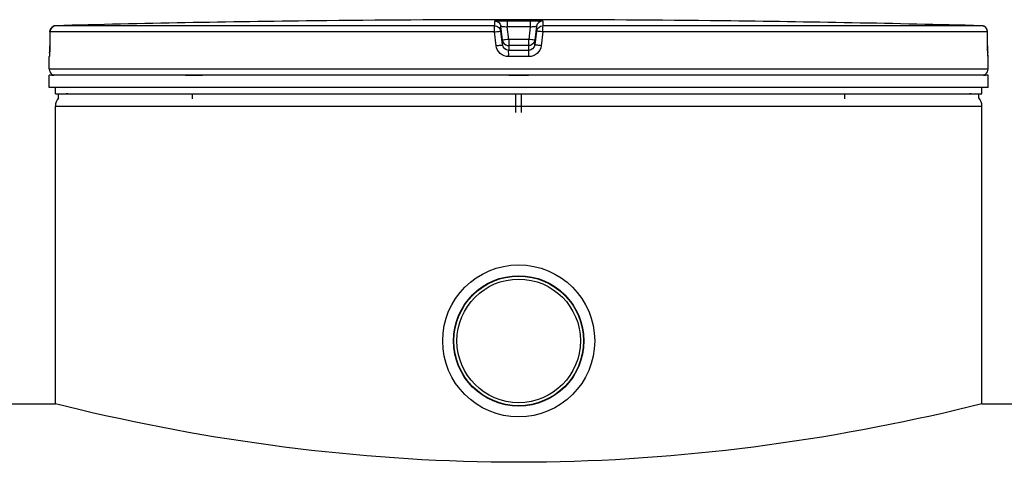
# Model space of a CAD drawing. Header units: millimetres. Extents: x 0 to 420, y 0 to 297.
# Tile 19 of 34: x 147 to 167, y 257 to 266. Entities that reach past the tile are written whole.
import ezdxf

# ---------------------------------------------------------------- set-up
doc = ezdxf.new("R2010")
doc.units = ezdxf.units.MM
doc.header["$LTSCALE"] = 23.1
doc.layers.get('0').update_dxf_attribs({"linetype": 'CONTINUOUS'})
doc.layers.add('01_GLOBAL', color=7, linetype='CONTINUOUS')
doc.layers.add('AXES_REF', color=7, linetype='CONTINUOUS')

msp = doc.modelspace()

# ---------------------------------------------------------------- linework, layer by layer
at = {"color": 9, "linetype": 'Continuous'}
for p, q in [((156.511, 265.469), (147.631, 265.469)), ((156.511, 265.469), (156.511, 265.567)), ((156.635, 265.36), (156.635, 265.457)), ((156.67, 265.177), (156.635, 265.457)), ((156.763, 265.57), (156.763, 265.444)), ((156.763, 265.57), (156.996, 265.57)), ((157.23, 265.444), (156.763, 265.444)), ((156.794, 265.193), (156.763, 265.444)), ((156.996, 265.57), (157.23, 265.57)), ((157.23, 265.444), (157.199, 265.193)), ((157.23, 265.57), (157.23, 265.444)), ((157.358, 265.457), (157.323, 265.177)), ((157.358, 265.457), (157.358, 265.36)), ((157.482, 265.567), (157.482, 265.469)), ((166.362, 265.469), (157.482, 265.469)), ((160.877, 265.57), (160.877, 265.57)), ((147.509, 265.344), (147.507, 265.063)), ((147.509, 265.344), (147.509, 265.345)), ((156.505, 265.344), (147.509, 265.344)), ((156.54, 265.063), (156.505, 265.344)), ((156.67, 265.079), (156.635, 265.36)), ((157.358, 265.36), (157.323, 265.079)), ((157.488, 265.344), (157.453, 265.063)), ((166.484, 265.344), (157.488, 265.344)), ((166.484, 265.344), (166.484, 265.345)), ((166.485, 265.063), (166.484, 265.344)), ((147.507, 265.063), (147.507, 265.064)), ((156.67, 265.177), (156.67, 265.079)), ((156.67, 265.177), (156.671, 265.168)), ((156.793, 265.067), (156.794, 265.067)), ((156.794, 265.193), (156.794, 264.969)), ((157.199, 265.193), (156.794, 265.193)), ((157.199, 265.067), (156.794, 265.067)), ((157.199, 264.969), (157.199, 265.193)), ((157.2, 265.067), (157.199, 265.067)), ((157.323, 265.177), (157.321, 265.168)), ((157.323, 265.079), (157.323, 265.177)), ((166.485, 265.063), (166.486, 265.064)), ((147.499, 264.844), (147.496, 264.844)), ((156.996, 264.844), (156.792, 264.844)), ((156.996, 264.969), (156.794, 264.969)), ((157.199, 264.969), (156.996, 264.969)), ((157.201, 264.844), (156.996, 264.844)), ((166.496, 264.844), (166.494, 264.844)), ((166.496, 264.591), (147.496, 264.591)), ((147.546, 264.471), (147.587, 264.471)), ((150.256, 264.471), (150.597, 264.471)), ((156.796, 264.471), (157.196, 264.471)), ((166.406, 264.471), (166.446, 264.471))]:
    msp.add_line(p, q, dxfattribs=at)
at = {"color": 7, "linetype": 'Continuous'}
for p, q in [((153.114, 265.57), (152.866, 265.567)), ((153.115, 265.57), (153.114, 265.57)), ((153.116, 265.57), (153.115, 265.57)), ((153.116, 265.57), (153.116, 265.57)), ((160.878, 265.57), (160.877, 265.57)), ((161.127, 265.567), (160.878, 265.57)), ((147.509, 265.345), (147.507, 265.064)), ((166.486, 265.064), (166.484, 265.345)), ((147.507, 265.064), (147.507, 265.04)), ((147.507, 265.04), (147.507, 265.019)), ((166.486, 265.038), (166.486, 265.064)), ((166.486, 265.018), (166.486, 265.043)), ((147.496, 264.591), (147.496, 264.844)), ((147.502, 264.88), (147.501, 264.867)), ((147.501, 264.867), (147.501, 264.866)), ((147.504, 264.915), (147.503, 264.902)), ((147.503, 264.902), (147.503, 264.891)), ((147.505, 264.944), (147.504, 264.928)), ((147.504, 264.928), (147.504, 264.915)), ((147.506, 264.979), (147.505, 264.961)), ((147.505, 264.961), (147.505, 264.944)), ((147.507, 265.019), (147.506, 264.999)), ((147.506, 264.999), (147.506, 264.979)), ((166.486, 264.998), (166.486, 265.022)), ((166.487, 264.98), (166.486, 265.003)), ((166.487, 264.963), (166.487, 264.984)), ((166.488, 264.947), (166.487, 264.967)), ((166.488, 264.932), (166.488, 264.95)), ((166.489, 264.919), (166.488, 264.935)), ((166.489, 264.907), (166.489, 264.922)), ((166.49, 264.896), (166.489, 264.909)), ((166.49, 264.889), (166.49, 264.898)), ((166.491, 264.883), (166.49, 264.891)), ((166.491, 264.88), (166.49, 264.885)), ((166.491, 264.871), (166.491, 264.88)), ((166.496, 264.591), (166.496, 264.844)), ((147.496, 264.216), (147.496, 264.466)), ((166.496, 264.466), (147.496, 264.466)), ((147.546, 264.466), (147.546, 264.471)), ((166.446, 264.466), (166.446, 264.471)), ((166.496, 264.216), (166.496, 264.466)), ((166.496, 264.216), (147.496, 264.216)), ((147.621, 264.091), (147.621, 264.216)), ((147.621, 264.091), (166.371, 264.091)), ((147.686, 264.009), (147.686, 264.091)), ((147.806, 264.082), (147.806, 264.091)), ((150.396, 263.991), (150.396, 264.091)), ((156.936, 263.716), (156.936, 264.091)), ((157.056, 263.716), (157.056, 264.091)), ((163.597, 263.991), (163.597, 264.091)), ((166.186, 264.082), (166.186, 264.091)), ((166.306, 264.009), (166.306, 264.091)), ((166.371, 264.091), (166.371, 264.216)), ((106.884, 257.816), (147.621, 257.816)), ((148.121, 257.695), (147.621, 257.816)), ((166.371, 257.816), (165.873, 257.695)), ((166.371, 257.816), (173.584, 257.816))]:
    msp.add_line(p, q, dxfattribs=at)
for points in [[(147.503, 264.891), (147.502, 264.882), (147.502, 264.88)], [(166.492, 264.867), (166.492, 264.866), (166.492, 264.865), (166.492, 264.865), (166.492, 264.866), (166.492, 264.867), (166.492, 264.869), (166.491, 264.871)]]:
    msp.add_lwpolyline(points, dxfattribs=at)
for radius in [1.538, 1.319]:
    msp.add_circle((156.996, 259.091), radius, dxfattribs=at)
for centre, radius, start, end in [((147.634, 265.344), 0.125, 91.4864, 179.6289), ((156.996, -95.476), 361.067, 90.65549, 91.48637), ((156.996, -95.472), 361.062, 89.3842, 90.6158), ((156.996, -95.472), 361.062, 88.51363, 89.34452), ((166.359, 265.344), 0.125, 0.4713, 88.5097), ((156.791, 265.192), 0.122, 191.0823, 194.1887), ((156.797, 265.193), 0.128, 194.2514, 207.6086), ((156.798, 265.194), 0.129, 207.5628, 214.2521), ((157.195, 265.194), 0.129, 325.8327, 332.443), ((157.196, 265.194), 0.128, 332.399, 345.5782), ((157.201, 265.192), 0.122, 345.6375, 348.9197), ((147.621, 264.844), 0.125, 162.8745, 180), ((166.371, 264.844), 0.125, 0, 17.1275), ((147.621, 264.591), 0.125, 180, 235.7356), ((147.579, 264.471), 0.0325, 148.6217, 180), ((166.371, 264.591), 0.125, 304.2644, 360), ((166.414, 264.471), 0.0325, 0, 31.3783)]:
    msp.add_arc(centre, radius, start, end, dxfattribs=at)
at = {"color": 9, "linetype": 'Continuous'}
for centre, radius, start, end in [((147.633, 265.346), 0.123, 111.8962, 113.7511), ((147.634, 265.344), 0.125, 106.3401, 111.8887), ((147.634, 265.343), 0.126, 102.4075, 106.3459), ((147.634, 265.343), 0.126, 98.984, 102.4091), ((147.634, 265.345), 0.124, 91.5127, 99.0001), ((166.359, 265.345), 0.124, 81.1124, 88.488), ((166.359, 265.343), 0.126, 79.4269, 81.1292), ((166.358, 265.343), 0.126, 73.8494, 79.4265), ((166.359, 265.343), 0.126, 72.2555, 73.8487), ((166.359, 265.345), 0.124, 65.3172, 72.2695), ((166.359, 265.345), 0.124, 58.4648, 65.2941), ((143.231, 265.083), 4.276, 357.8524, 359.726), ((158.012, 255.431), 9.838, 97.1115, 97.4756), ((155.981, 255.431), 9.838, 82.5244, 82.8885), ((170.822, 265.084), 4.337, 180.2832, 182.0532), ((147.624, 264.844), 0.125, 169.2575, 179.9612), ((166.369, 264.844), 0.125, 0.0387, 10.746)]:
    msp.add_arc(centre, radius, start, end, dxfattribs=at)
for points in [[(147.509, 265.344), (147.509, 265.39), (147.542, 265.44), (147.584, 265.458)], [(156.511, 265.567), (156.566, 265.567), (156.628, 265.512), (156.635, 265.457)], [(156.511, 265.469), (156.566, 265.469), (156.628, 265.414), (156.635, 265.36)], [(157.482, 265.567), (157.427, 265.567), (157.365, 265.512), (157.358, 265.457)], [(157.358, 265.36), (157.365, 265.414), (157.427, 265.469), (157.482, 265.469)], [(166.484, 265.344), (166.484, 265.385), (166.459, 265.429), (166.424, 265.451)], [(156.794, 264.969), (156.739, 264.969), (156.677, 265.024), (156.67, 265.079)], [(157.323, 265.079), (157.316, 265.024), (157.254, 264.969), (157.199, 264.969)]]:
    msp.add_open_spline(points, degree=3, dxfattribs=at)
for points, knots in [([(156.505, 265.344), (156.505, 265.373), (156.515, 265.407), (156.5, 265.463), (156.511, 265.469)], [0, 0, 0, 0, 0.696676, 1, 1, 1, 1]), ([(156.511, 265.567), (156.511, 265.573), (156.551, 265.561), (156.589, 265.574), (156.673, 265.568), (156.731, 265.57), (156.763, 265.57)], [0, 0, 0, 0, 0.076793, 0.294399, 0.618544, 1, 1, 1, 1]), ([(156.635, 265.457), (156.635, 265.461), (156.656, 265.452), (156.688, 265.458), (156.733, 265.447), (156.763, 265.444)], [0, 0, 0, 0, 0.078331, 0.297814, 1, 1, 1, 1]), ([(157.23, 265.57), (157.262, 265.57), (157.319, 265.568), (157.404, 265.574), (157.442, 265.561), (157.482, 265.573), (157.482, 265.567)], [0, 0, 0, 0, 0.38169, 0.705926, 0.923307, 1, 1, 1, 1]), ([(157.23, 265.444), (157.26, 265.447), (157.305, 265.458), (157.337, 265.452), (157.358, 265.461), (157.358, 265.457)], [0, 0, 0, 0, 0.703406, 0.922256, 1, 1, 1, 1]), ([(157.488, 265.344), (157.488, 265.373), (157.478, 265.407), (157.493, 265.463), (157.482, 265.469)], [0, 0, 0, 0, 0.696676, 1, 1, 1, 1]), ([(156.505, 265.344), (156.521, 265.347), (156.551, 265.351), (156.594, 265.352), (156.614, 265.362), (156.635, 265.356), (156.635, 265.36)], [0, 0, 0, 0, 0.377925, 0.702743, 0.921906, 1, 1, 1, 1]), ([(157.488, 265.344), (157.472, 265.347), (157.442, 265.351), (157.398, 265.352), (157.379, 265.362), (157.358, 265.356), (157.358, 265.36)], [0, 0, 0, 0, 0.377925, 0.702743, 0.921906, 1, 1, 1, 1]), ([(156.54, 265.063), (156.571, 265.067), (156.613, 265.077), (156.652, 265.073), (156.668, 265.081), (156.67, 265.079)], [0, 0, 0, 0, 0.703014, 0.921992, 1, 1, 1, 1]), ([(156.792, 264.844), (156.732, 264.844), (156.609, 264.888), (156.548, 265.004), (156.54, 265.063)], [0, 0, 0, 0, 0.499748, 1, 1, 1, 1]), ([(156.732, 265.185), (156.717, 265.183), (156.704, 265.175), (156.67, 265.182), (156.67, 265.177)], [0, 0, 0, 0, 0.730974, 1, 1, 1, 1]), ([(157.453, 265.063), (157.445, 265.004), (157.384, 264.888), (157.261, 264.844), (157.201, 264.844)], [0, 0, 0, 0, 0.498891, 1, 1, 1, 1]), ([(157.323, 265.177), (157.323, 265.182), (157.289, 265.175), (157.276, 265.183), (157.261, 265.185)], [0, 0, 0, 0, 0.269026, 1, 1, 1, 1]), ([(157.453, 265.063), (157.422, 265.067), (157.38, 265.077), (157.341, 265.073), (157.325, 265.081), (157.323, 265.079)], [0, 0, 0, 0, 0.703014, 0.921992, 1, 1, 1, 1]), ([(147.504, 264.923), (147.504, 264.904), (147.495, 264.886), (147.506, 264.844), (147.499, 264.844)], [0, 0, 0, 0, 0.737028, 1, 1, 1, 1]), ([(156.792, 264.844), (156.792, 264.873), (156.8, 264.911), (156.786, 264.959), (156.794, 264.969)], [0, 0, 0, 0, 0.697837, 1, 1, 1, 1]), ([(157.201, 264.844), (157.201, 264.873), (157.193, 264.911), (157.207, 264.959), (157.199, 264.969)], [0, 0, 0, 0, 0.697838, 1, 1, 1, 1]), ([(166.494, 264.844), (166.487, 264.844), (166.498, 264.89), (166.489, 264.908), (166.488, 264.929)], [0, 0, 0, 0, 0.262647, 1, 1, 1, 1])]:
    msp.add_open_spline(points, degree=3, knots=knots, dxfattribs=at)
at = {"color": 7, "linetype": 'Continuous'}
for points in [[(156.691, 265.121), (156.713, 265.09), (156.754, 265.068), (156.793, 265.067)], [(157.302, 265.121), (157.28, 265.09), (157.238, 265.068), (157.2, 265.067)]]:
    msp.add_open_spline(points, degree=3, dxfattribs=at)
msp.add_open_spline([(165.873, 257.695), (162.973, 257.012), (156.997, 256.257), (151.021, 257.012), (148.121, 257.695)], degree=3, knots=[0, 0, 0, 0, 0.499941, 1, 1, 1, 1], dxfattribs=at)
at = {"layer": '01_GLOBAL', "color": 7, "linetype": 'Continuous'}
for p, q in [((147.621, 257.816), (147.621, 263.841)), ((166.371, 257.816), (166.371, 263.841))]:
    msp.add_line(p, q, dxfattribs=at)
at = {"layer": '01_GLOBAL', "color": 9, "linetype": 'Continuous'}
msp.add_line((147.621, 263.841), (166.371, 263.841), dxfattribs=at)
at = {"layer": '01_GLOBAL', "color": 7, "linetype": 'Continuous'}
for centre, start, end in [((147.871, 263.841), 90, 105.0766), ((166.121, 263.841), 74.9234, 90), ((147.871, 263.841), 137.755, 180), ((166.121, 263.841), 0, 42.245)]:
    msp.add_arc(centre, 0.25, start, end, dxfattribs=at)
at = {"layer": 'AXES_REF', "color": 7, "linetype": 'Continuous'}
for radius in [1.312, 1.25]:
    msp.add_circle((156.996, 259.091), radius, dxfattribs=at)

doc.saveas('drawing.dxf')
